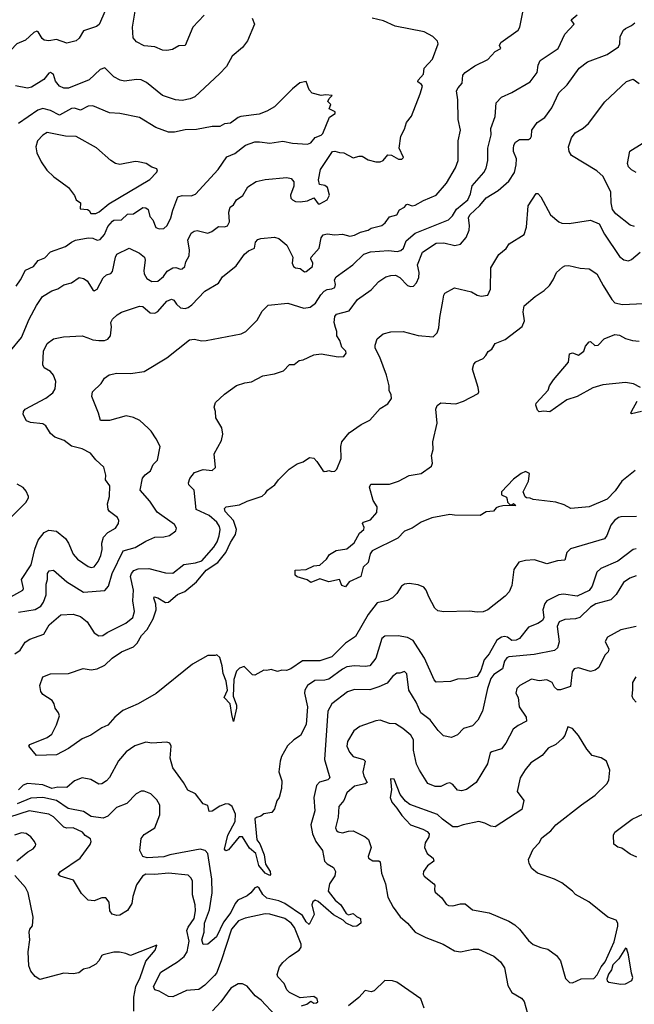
# Model space of a CAD drawing. Extents: x 1863118 to 1989590, y 394482 to 532474.
# Tile 74 of 215: x 1904412 to 1908473, y 468208 to 474715. Entities that reach past the tile are written whole.
import ezdxf

# ---------------------------------------------------------------- set-up
doc = ezdxf.new("R2010")
doc.units = 0

msp = doc.modelspace()

# ---------------------------------------------------------------- linework, layer by layer
at = {"layer": '0CON20XD'}
for points in [[(1904976.3, 474773.7), (1904936.7, 474683.3), (1904919.1, 474670.9), (1904835, 474640.8), (1904805, 474594), (1904785.4, 474574.6), (1904725, 474559.2), (1904655, 474584.4), (1904605, 474575.8), (1904575, 474579.2), (1904561.1, 474591.1), (1904535, 474633.8), (1904525, 474639.2), (1904505, 474630), (1904451.3, 474578.7), (1904393.8, 474555), (1904355, 474514.4), (1904335, 474508.8), (1904323.9, 474513.9), (1904328.3, 474551.7), (1904312.9, 474595), (1904314.3, 474635), (1904371.4, 474805)], [(1905630.8, 474745), (1905555.7, 474665), (1905505, 474544), (1905465, 474541.4), (1905422, 474518), (1905385, 474511.1), (1905355, 474514.5), (1905305, 474536.4), (1905235, 474543.1), (1905185, 474568.6), (1905163.1, 474595), (1905157.5, 474665), (1905184, 474825)], [(1904862.2, 472612.2), (1904895, 472599.6), (1904935, 472594.1), (1904972.5, 472595), (1904995, 472603.3), (1905011.5, 472625), (1905018.2, 472685), (1905014.5, 472715), (1905025.6, 472735), (1905055.8, 472765), (1905085, 472781.9), (1905205, 472820.8), (1905225, 472819.2), (1905275, 472777.7), (1905305, 472774.7), (1905325, 472787.1), (1905385, 472854.3), (1905415, 472867.1), (1905431.9, 472861.9), (1905448.1, 472835), (1905475, 472811.5), (1905505, 472805.5), (1905525, 472812.1), (1905549.4, 472830.6), (1905635, 472922), (1905727, 472973), (1905753.5, 473016.5), (1905841.7, 473088.3), (1905898, 473165), (1905925, 473187.1), (1905963.8, 473205), (1905971.4, 473245), (1905985, 473262), (1906005, 473269.2), (1906095, 473278.8), (1906125, 473268), (1906178, 473225), (1906216.7, 473145), (1906212.2, 473105), (1906220.8, 473085), (1906235.5, 473075.5), (1906265, 473071.1), (1906295, 473048.6), (1906305, 473050.8), (1906347, 473083), (1906349.6, 473105), (1906335.6, 473135), (1906338.1, 473145), (1906390.9, 473205), (1906405, 473272.5), (1906417.7, 473292.3), (1906445, 473300), (1906495, 473294.3), (1906545, 473297.5), (1906593.8, 473283.8), (1906625, 473290.4), (1906665, 473310.5), (1906715, 473324.3), (1906735, 473337.1), (1906805, 473355.6), (1906827.4, 473372.6), (1906855, 473412.5), (1906904.6, 473425.4), (1906921.7, 473458.3), (1906954, 473475), (1906967.3, 473492.7), (1906975, 473496.2), (1907005, 473485.4), (1907025, 473488.5), (1907080.2, 473519.8), (1907165, 473555.7), (1907232.2, 473635), (1907291.5, 473735), (1907309.5, 473785), (1907308.7, 473851.3), (1907310, 473915), (1907324.3, 473985), (1907308.6, 474055), (1907307.5, 474185), (1907299.4, 474245), (1907308.6, 474265), (1907335.5, 474295), (1907341.1, 474348.9), (1907355, 474366.9), (1907419.1, 474410.9), (1907505, 474452), (1907555, 474504.2), (1907591.2, 474525), (1907583.3, 474545), (1907592.5, 474565), (1907706, 474645), (1907716, 474665), (1907736.7, 474765)], [(1905314.4, 471944.4), (1905282, 471995), (1905262, 472015), (1905205.8, 472065.8), (1905165, 472086.8), (1905115, 472097.7), (1905005.7, 472065.7), (1904946.7, 472066.7), (1904933.8, 472115), (1904890, 472225), (1904892.5, 472255), (1904949.7, 472310.3), (1904973.8, 472345), (1905003, 472367), (1905055, 472380), (1905145, 472375.8), (1905235, 472391.2), (1905385, 472481.2), (1905535, 472598.8), (1905565, 472604), (1905615, 472592.5), (1905645, 472594.3), (1905875, 472639.2), (1905906.7, 472655), (1905981.3, 472728.7), (1906015, 472788.8), (1906055, 472828), (1906185, 472841.4), (1906288.8, 472808.8), (1906331.4, 472815), (1906367.7, 472842.3), (1906402.2, 472897.8), (1906425, 472920.7), (1906445, 472932.4), (1906475, 472935.5), (1906495.6, 472945), (1906500, 472965), (1906492.5, 472995), (1906503.1, 473015), (1906614.3, 473095), (1906686.5, 473165), (1906729.7, 473180.3), (1906849.5, 473189.5), (1906906.2, 473183.8), (1906930.8, 473189.2), (1906948.9, 473205), (1906966.1, 473253.9), (1907025.2, 473304.8), (1907245, 473392.1), (1907271.1, 473418.9), (1907298.1, 473461.9), (1907373.5, 473525), (1907392, 473565), (1907402.4, 473617.6), (1907478.2, 473705), (1907495.3, 473734.7), (1907506.5, 473785), (1907504.5, 473865), (1907527.9, 473955), (1907526.1, 473995), (1907553.1, 474075), (1907560, 474165), (1907595, 474202.9), (1907665, 474233.1), (1907785.4, 474304.6), (1907831.9, 474365), (1907837.5, 474415), (1907851.9, 474445), (1907970, 474525), (1908015, 474620), (1908076, 474685), (1908056.2, 474715), (1908095, 474746.2)], [(1904352.8, 472527.2), (1904425, 472615.8), (1904474.5, 472735), (1904522.7, 472827.3), (1904563.6, 472886.4), (1904625, 472922.9), (1904664.5, 472935.5), (1904705, 472962.5), (1904755, 472975.8), (1904805, 473010.8), (1904834.3, 473004.3), (1904858.7, 472988.7), (1904895, 472928.8), (1904905, 472924.2), (1904923.8, 472935), (1904965, 473009.4), (1904985, 473030), (1905015, 473038), (1905025, 473051.2), (1905044.6, 473145), (1905054.6, 473165.4), (1905135, 473206), (1905205, 473172.9), (1905236.7, 473145), (1905242.1, 473125), (1905233.2, 473056.8), (1905235.9, 473035), (1905252.7, 473005), (1905285, 472984.8), (1905325, 472986.2), (1905362.3, 473017.7), (1905387.7, 473052.3), (1905425, 473075.9), (1905445, 473076.7), (1905475, 473065.5), (1905485, 473068.5), (1905503.5, 473085), (1905510, 473115), (1905533.2, 473155), (1905535.3, 473195), (1905522.8, 473257.2), (1905545, 473303.8), (1905565, 473318), (1905585, 473320.8), (1905655, 473304.2), (1905681.2, 473315), (1905725, 473347.5), (1905765, 473345.7), (1905785, 473352.5), (1905798.3, 473378.3), (1905794.1, 473444.1), (1905804.2, 473475), (1905825, 473491.2), (1905845.8, 473525), (1905886.4, 473553.6), (1905920.3, 473609.7), (1905975, 473645.7), (1906035, 473659.2), (1906177.7, 473672.3), (1906206.7, 473665), (1906222.7, 473642.7), (1906223.1, 473615), (1906200.9, 473555), (1906204.5, 473535), (1906214.1, 473524.1), (1906235, 473513.8), (1906265, 473511.6), (1906315, 473518.5), (1906355, 473537.1), (1906385, 473499.2), (1906395, 473498.1), (1906444, 473525), (1906460, 473555), (1906445.6, 473605), (1906428.9, 473618.9), (1906393.3, 473625), (1906387.1, 473657.1), (1906401, 473725), (1906478.2, 473845), (1906495, 473847.2), (1906525, 473837), (1906555, 473835.6), (1906615, 473801.2), (1906655, 473813.8), (1906675, 473813.6), (1906715, 473789.6), (1906765, 473774.7), (1906795, 473775.3), (1906815, 473784.1), (1906845, 473822.5), (1906869.6, 473819.6), (1906915, 473794.3), (1906937.5, 473792.5), (1906948.8, 473805), (1906918.8, 473865), (1906930, 473945), (1906955, 473992.5), (1906968, 474035), (1907001.7, 474078.3), (1907058.9, 474225), (1907073.1, 474275), (1907067.7, 474287.7), (1907044, 474305), (1907045.8, 474315), (1907081.4, 474355), (1907085.6, 474395), (1907140, 474455), (1907176.7, 474555), (1907172, 474572), (1907142.5, 474605), (1907084, 474634), (1906892.7, 474672.7), (1906816.9, 474706.9), (1906740.8, 474725)], [(1904380, 470525), (1904415, 470548.6), (1904448.9, 470601.1), (1904478.9, 470621.1), (1904572.5, 470655), (1904607.1, 470715), (1904685, 470781.4), (1904765.4, 470785.4), (1904815, 470771.4), (1904858, 470735), (1904905, 470663.8), (1904934.3, 470644.3), (1904962.5, 470645), (1904990, 470665), (1905113.9, 470726.1), (1905160, 470765), (1905171.1, 470805), (1905160.9, 470875), (1905164.4, 470945), (1905144.4, 471035), (1905150.5, 471055), (1905165.8, 471075), (1905194.7, 471085.3), (1905265, 471087.5), (1905375, 471060), (1905425, 471057.5), (1905495.9, 471114.1), (1905575, 471125.5), (1905615, 471138.9), (1905695, 471229.2), (1905716.5, 471265), (1905729.6, 471305), (1905736.2, 471345), (1905733.5, 471365), (1905714.6, 471395), (1905665, 471437.9), (1905579.2, 471479.2), (1905565.4, 471605), (1905530.6, 471640.6), (1905526.9, 471655), (1905536, 471684), (1905567.5, 471722.5), (1905625, 471741.9), (1905685, 471736.7), (1905706.7, 471755), (1905696.7, 471845), (1905746.3, 471933.7), (1905754.5, 471975), (1905747.3, 472017.3), (1905709.2, 472085), (1905706.2, 472125), (1905696.7, 472155), (1905706.7, 472185), (1905765, 472240), (1905845, 472296.7), (1905900, 472315), (1905945, 472321.2), (1906019.5, 472360.5), (1906095, 472374), (1906155, 472393.8), (1906195, 472436), (1906225, 472436.7), (1906258.3, 472461.7), (1906285, 472466.7), (1906355, 472500), (1906405, 472506), (1906516.4, 472486.4), (1906555, 472490), (1906568.6, 472511.4), (1906567.5, 472525), (1906541.9, 472551.9), (1906528.2, 472595), (1906507.8, 472625), (1906508.2, 472655), (1906499.2, 472680.8), (1906490, 472715), (1906495, 472753.3), (1906505, 472770), (1906589.1, 472790.9), (1906644.1, 472865.9), (1906735, 472930), (1906785, 472984.3), (1906831.2, 473015), (1906865, 473025.6), (1906895, 473027.1), (1906925, 473010.8), (1906975, 472959.2), (1906995, 472950.8), (1907015, 472954), (1907034.2, 472975), (1907048.6, 473011.4), (1907052.7, 473045), (1907040.9, 473095), (1907075, 473179.4), (1907165, 473238.2), (1907215, 473239.5), (1907288.3, 473221.7), (1907325, 473232.5), (1907361.4, 473275), (1907383.3, 473325), (1907385.5, 473355), (1907377.8, 473405), (1907385.6, 473425), (1907452.9, 473487.1), (1907495, 473537.5), (1907573.1, 473586.9), (1907645, 473646.9), (1907681.5, 473705), (1907692.9, 473755), (1907694.5, 473795), (1907675.5, 473845), (1907674.6, 473864.6), (1907676.7, 473885), (1907687.5, 473905), (1907715, 473922.5), (1907775, 473924), (1907787.7, 473932.3), (1907793.8, 473945), (1907795.7, 473985), (1907832.5, 474035), (1907882.4, 474067.6), (1907928.5, 474131.5), (1907975, 474232), (1908029.2, 474285), (1908109.2, 474395), (1908165, 474436.9), (1908294.6, 474485.4), (1908369.2, 474535), (1908376.9, 474555), (1908379.4, 474605), (1908401.1, 474645), (1908415, 474657.8), (1908455, 474675.8), (1908477.5, 474695)], [(1905948, 474725), (1905964, 474685), (1905917.5, 474575), (1905885, 474531.2), (1905816.7, 474475), (1905778, 474405), (1905732.1, 474357.9), (1905568.8, 474205), (1905537.9, 474192.1), (1905485, 474181.9), (1905442.5, 474185), (1905355, 474214.3), (1905250.6, 474300.6), (1905215, 474317.8), (1905185, 474320.5), (1905105, 474308.1), (1905076.7, 474315), (1905035, 474338), (1904974.1, 474395.9), (1904945, 474386), (1904871.6, 474318.4), (1904735, 474263.1), (1904705, 474262.2), (1904675, 474276.7), (1904649.6, 474309.6), (1904635, 474353.8), (1904615, 474366), (1904605, 474361.2), (1904571.3, 474318.7), (1904491.1, 474268.9), (1904465, 474263.5), (1904385, 474278.8)], [(1904388.8, 472955), (1904417.7, 472995), (1904450.2, 473059.8), (1904504.5, 473085), (1904535, 473122.9), (1904578.4, 473141.6), (1904615, 473181.2), (1904715, 473215.3), (1904755, 473245.4), (1904782.1, 473257.9), (1904865, 473273.4), (1904895, 473271.8), (1904925, 473258.5), (1904945, 473262.5), (1904973.8, 473295), (1904995, 473348.1), (1905025, 473383.5), (1905035, 473389.1), (1905085, 473392.7), (1905125, 473430.4), (1905165, 473433.1), (1905225, 473473.6), (1905245, 473472.5), (1905260.9, 473460.9), (1905272.4, 473415), (1905292.9, 473392.9), (1905311.1, 473341.1), (1905333.2, 473333.2), (1905365, 473335.6), (1905386.5, 473355), (1905411.5, 473405), (1905423.8, 473456.2), (1905458, 473545), (1905486.9, 473553.1), (1905545, 473550.4), (1905575, 473561.1), (1905723.3, 473725), (1905780.5, 473809.5), (1905835, 473830), (1905905, 473886.2), (1905965, 473907.7), (1905997.6, 473907.6), (1906065, 473898.5), (1906152.1, 473912.1), (1906215, 473899.5), (1906315, 473892), (1906335, 473901.2), (1906365, 473936.7), (1906405, 473952.5), (1906415, 473962.5), (1906459.3, 474070.7), (1906496.7, 474095), (1906496.1, 474106.1), (1906457.5, 474125), (1906467.5, 474155), (1906447.5, 474175), (1906456.7, 474195), (1906477.5, 474215), (1906435, 474218.8), (1906405, 474214), (1906345, 474228.8), (1906325, 474252.5), (1906305, 474307.5), (1906262.7, 474297.3), (1906215, 474258.8), (1906095, 474140), (1906045, 474110.8), (1905995, 474090.8), (1905874.3, 474075.7), (1905855, 474068), (1905805, 474030.8), (1905765, 474025.8), (1905735, 474010), (1905685, 474008.2), (1905580.3, 473990.3), (1905505, 473986.9), (1905435, 473971.8), (1905395, 473972.5), (1905312.6, 474002.6), (1905205, 474068.1), (1905075, 474094.3), (1905005, 474100), (1904895, 474146.7), (1904865, 474143.3), (1904815, 474116.8), (1904775, 474129.6), (1904755, 474128.2), (1904675, 474083.3), (1904615.7, 474115.7), (1904565, 474128.6), (1904532.3, 474117.7), (1904405, 474030)], [(1908328.8, 473461.2), (1908320.5, 473505), (1908317.9, 473575), (1908267.9, 473677.9), (1908225, 473715.4), (1908057.3, 473817.3), (1908043.1, 473845), (1908039.4, 473875), (1908057.5, 473935), (1908082.2, 473967.8), (1908135, 473997.5), (1908170.7, 474029.3), (1908277.9, 474172.1), (1908422.4, 474307.6), (1908465, 474322), (1908504.4, 474294.4)], [(1904883.5, 473433.5), (1904915, 473433.6), (1904938.6, 473445), (1905001.3, 473498.7), (1905271.7, 473658.3), (1905316.7, 473705), (1905323.3, 473715), (1905319.5, 473729.5), (1905285, 473740), (1905247.5, 473765), (1905195, 473775.7), (1905175, 473776.9), (1905075, 473757.5), (1905045.6, 473765.6), (1905015, 473784.2), (1904918.9, 473868.9), (1904785, 473942.9), (1904715, 473945.4), (1904595, 473969.4), (1904565, 473951.4), (1904530, 473915), (1904519.2, 473875), (1904525.8, 473835.8), (1904554, 473775), (1904590.9, 473720.9), (1904637, 473677), (1904684.4, 473644.4), (1904735, 473606.2), (1904775, 473553.3), (1904786.7, 473525), (1904813.3, 473505), (1904812.5, 473465), (1904861.2, 473461.2), (1904872.5, 473455), (1904883.5, 473433.5)], [(1908486.1, 473706.1), (1908455, 473723.3), (1908435, 473743.3), (1908428.8, 473765), (1908444.1, 473845.9), (1908525, 473896.7)], [(1908487.6, 471432.4), (1908385, 471429.7), (1908368.6, 471425), (1908342.2, 471405), (1908318.5, 471375), (1908292.6, 471307.4), (1908276.4, 471283.6), (1908052.4, 471217.6), (1908026.9, 471195), (1908015, 471144.2), (1907965, 471139.4), (1907895, 471118.1), (1907815, 471144.7), (1907755, 471142.2), (1907710.3, 471129.7), (1907677.6, 471082.4), (1907664.2, 470975), (1907646.2, 470935), (1907620, 470905), (1907505, 470816.2), (1907475, 470801.2), (1907435, 470798.8), (1907385, 470806.2), (1907215, 470801.2), (1907175, 470807.5), (1907155, 470826.7), (1907115, 470900), (1907099.1, 470945), (1907083.1, 470965), (1907045, 470980.8), (1906985, 470988.8), (1906955.6, 470985.6), (1906935, 470972.5), (1906905, 470922), (1906876.2, 470895), (1906843.2, 470876.8), (1906775, 470861.4), (1906715.3, 470785), (1906631.1, 470638.9), (1906564.6, 470595.4), (1906475, 470505.5), (1906395, 470477.3), (1906282.1, 470477.9), (1906205, 470426), (1906175, 470413.8), (1906145, 470416.7), (1906115, 470407.5), (1906075, 470420), (1906045, 470413.3), (1906025, 470416.7), (1905965, 470382.5), (1905950, 470385), (1905895, 470440), (1905865, 470430), (1905845, 470410), (1905827.5, 470355), (1905823.3, 470245), (1905845.2, 470185.2), (1905845.8, 470165), (1905825, 470077.5), (1905815, 470123.8), (1905803.8, 470195), (1905764.2, 470235), (1905786.6, 470285), (1905777.3, 470342.7), (1905755.8, 470395), (1905750.8, 470445), (1905735, 470500), (1905715, 470517.5), (1905705, 470512.5), (1905655, 470512.5), (1905553.8, 470456.2), (1905315, 470261.9), (1905195, 470194.7), (1905095, 470149.3), (1905042.1, 470105), (1904995, 470052.2), (1904955, 470035.6), (1904882.7, 469987.3), (1904825, 469962.5), (1904735, 469898), (1904655, 469857.1), (1904523.3, 469853.3), (1904472.5, 469915), (1904480, 469925), (1904595, 469971.2), (1904625, 469993.1), (1904654.6, 470055), (1904674.5, 470115), (1904669.1, 470135), (1904646.8, 470165), (1904640, 470195), (1904627.9, 470215), (1904565, 470254.7), (1904551.7, 470275), (1904544.8, 470315), (1904565, 470372), (1904615, 470392), (1904735, 470394), (1904832.7, 470427.3), (1904885, 470419.4), (1904925, 470425.6), (1904975, 470450), (1905023.6, 470496.4), (1905085, 470537.5), (1905165, 470571.1), (1905188.9, 470595), (1905218.2, 470645), (1905254, 470686), (1905293.9, 470755), (1905314, 470816), (1905312.2, 470852.2), (1905297.7, 470892.3), (1905300, 470900), (1905325, 470894.7), (1905375, 470863.3), (1905395, 470866.5), (1905455, 470917.4), (1905502.9, 470937.1), (1905580.2, 470999.8), (1905645, 471076.5), (1905722, 471128), (1905775.4, 471195), (1905805, 471260.5), (1905837.9, 471312.1), (1905845.3, 471345), (1905826.1, 471406.1), (1905770, 471465), (1905766.7, 471485), (1905776.7, 471495), (1905865, 471508.6), (1905915, 471533.8), (1906015, 471566.7), (1906037.5, 471585), (1906050, 471605), (1906099.3, 471640.7), (1906122.5, 471675), (1906192.5, 471745), (1906245, 471780), (1906285, 471793.3), (1906328.3, 471821.7), (1906355, 471816.7), (1906376.2, 471795), (1906415, 471736.7), (1906425, 471730), (1906442.5, 471732.5), (1906455, 471736.7), (1906475, 471730), (1906495, 471732.5), (1906507.5, 471745), (1906536.2, 471815), (1906533.8, 471895), (1906541.2, 471925), (1906588.8, 471985), (1906669.3, 472040.7), (1906725, 472067.5), (1906794, 472145), (1906844.6, 472175.4), (1906868.2, 472211.8), (1906867.5, 472235), (1906854.6, 472265), (1906852.9, 472295), (1906835.3, 472365), (1906791.5, 472485), (1906761.4, 472545), (1906760.8, 472565), (1906773.8, 472605), (1906815, 472638.6), (1906865, 472652), (1906946.1, 472653.9), (1907045, 472628.9), (1907145, 472618.6), (1907170.8, 472645), (1907182, 472678), (1907187.6, 472747.6), (1907207.5, 472855), (1907214.4, 472895.6), (1907222.3, 472907.7), (1907285, 472944), (1907397.4, 472917.4), (1907435.5, 472895.5), (1907462.3, 472887.7), (1907505.7, 472894.3), (1907522.9, 472935), (1907524.3, 473075), (1907577.6, 473162.4), (1907626.7, 473203.3), (1907647.3, 473232.7), (1907745.4, 473294.6), (1907760, 473345), (1907772.9, 473485), (1907825, 473566.7), (1907835, 473566.2), (1907855, 473543.8), (1907920.5, 473425), (1907975, 473378.9), (1907995, 473370.6), (1908042.7, 473367.3), (1908185, 473390), (1908241.2, 473365), (1908276.7, 473296.7), (1908375, 473150.8), (1908405, 473128.6), (1908435, 473122.5), (1908455, 473129.2), (1908511.4, 473178.6)], [(1908475, 473347.8), (1908445, 473358.1), (1908351.4, 473431.4), (1908328.8, 473461.2)], [(1908478.8, 471735), (1908391.2, 471665), (1908347.4, 471602.6), (1908295, 471547.5), (1908175, 471495.8), (1908054.1, 471484.1), (1908009.5, 471509.5), (1907955, 471525.8), (1907805, 471543.3), (1907785, 471553.3), (1907760, 471555), (1907751.7, 471561.7), (1907740, 471595), (1907773.3, 471665), (1907780, 471715), (1907755, 471730), (1907725, 471716), (1907675, 471678), (1907596, 471595), (1907595.9, 471575.9), (1907630, 471560), (1907634, 471545), (1907636.4, 471526.4), (1907651.7, 471511.7), (1907665, 471510), (1907675, 471517.5), (1907690, 471505), (1907605, 471503.3), (1907575, 471496.7), (1907560.5, 471489.5), (1907542.5, 471467.5), (1907495, 471463.3), (1907455, 471438.8), (1907285, 471440), (1907255, 471446.2), (1907135, 471424), (1907065, 471393.8), (1907005.7, 471354.3), (1906955.9, 471334.1), (1906911.2, 471288.8), (1906740.4, 471205), (1906727.7, 471185), (1906715, 471127.3), (1906681.9, 471098.1), (1906665.8, 471035), (1906590.2, 470999.8), (1906565, 470967.5), (1906541.9, 470975), (1906525, 471016), (1906455, 471000), (1906395, 471019.5), (1906335, 470996.2), (1906312.9, 471012.9), (1906245, 471034), (1906232.5, 471045), (1906233, 471077), (1906305, 471082), (1906355, 471106.9), (1906395, 471110), (1906439.4, 471150.6), (1906459.1, 471180.9), (1906503.6, 471206.4), (1906575, 471218), (1906622, 471258), (1906658.1, 471321.9), (1906686.7, 471345), (1906688.3, 471358.3), (1906678, 471385), (1906683.8, 471395), (1906730.3, 471409.7), (1906771.2, 471458.8), (1906774.2, 471495), (1906747, 471537), (1906724.8, 471624.8), (1906731.9, 471645), (1906855, 471646.1), (1906915, 471665.5), (1906985, 471702.9), (1907065, 471716.5), (1907134, 471765), (1907140, 471785), (1907134.2, 471835), (1907144, 471875), (1907142.9, 471925), (1907170.5, 472049.5), (1907161.7, 472141.7), (1907170, 472165), (1907196.1, 472183.9), (1907295, 472177.1), (1907345, 472194.3), (1907440.8, 472245), (1907445.6, 472255), (1907442.2, 472285), (1907404.4, 472405), (1907412.4, 472437.6), (1907425.9, 472454.1), (1907473.9, 472476.1), (1907492.5, 472495), (1907507, 472523), (1907531.7, 472538.3), (1907554.4, 472575.6), (1907619.3, 472600.7), (1907732.4, 472687.6), (1907748.5, 472725), (1907740, 472785), (1907746.2, 472825), (1907818.8, 472885), (1907878.8, 472925), (1907912.6, 472957.4), (1907937.5, 472995), (1907958.8, 473045), (1907999.5, 473080.5), (1908015, 473088.8), (1908041.7, 473091.7), (1908115, 473072.2), (1908175, 473068.8), (1908225, 473035.8), (1908267.7, 472957.7), (1908324.4, 472865), (1908345, 472844.4), (1908395, 472832.5), (1908535, 472840)], [(1904355, 470901.5), (1904434, 470945), (1904438.6, 470955), (1904424.4, 471015), (1904487.3, 471112.7), (1904512.7, 471215), (1904534.4, 471275), (1904573.7, 471326.3), (1904605, 471340.8), (1904655, 471335.6), (1904715, 471287.5), (1904735.6, 471255), (1904765, 471184), (1904795, 471150), (1904865, 471100.8), (1904885, 471094.2), (1904905, 471100), (1904930.6, 471135), (1904949.4, 471175), (1904956.4, 471213.6), (1904954.5, 471255.5), (1904967.1, 471295), (1904995, 471327.1), (1905044.6, 471355.4), (1905066, 471385), (1905067.5, 471405), (1905059.2, 471425), (1905006, 471465), (1904997.9, 471477.9), (1904993.1, 471515), (1905005.4, 471564.6), (1905007.5, 471635), (1904980, 471675), (1904981.4, 471705), (1904968.1, 471758.1), (1904915, 471806.7), (1904879.7, 471849.7), (1904825, 471880), (1904755.8, 471895.8), (1904706.2, 471935), (1904645, 471957.1), (1904615, 471981.4), (1904585, 472030), (1904565.8, 472045), (1904483.8, 472053.8), (1904456.7, 472065), (1904436.2, 472105), (1904436.7, 472125), (1904448.3, 472141.7), (1904585, 472214.6), (1904631.2, 472248.8), (1904646.5, 472275), (1904651.1, 472325), (1904635, 472366.2), (1904615, 472390.8), (1904575, 472413.8), (1904564.4, 472434.4), (1904570, 472525), (1904595, 472575.8), (1904635, 472605.8), (1904701.2, 472618.8), (1904824.2, 472625.8), (1904862.2, 472612.2)], [(1908513.7, 472283.7), (1908467.8, 472307.8), (1908415, 472316.7), (1908265, 472301.5), (1908198.9, 472281.1), (1908096.2, 472225), (1908026.5, 472203.5), (1907915, 472123.8), (1907875, 472127.5), (1907845, 472122.5), (1907833.3, 472135), (1907823, 472167), (1907825, 472180), (1907903.6, 472266.4), (1907913.3, 472295), (1907940, 472335), (1908038.8, 472451.2), (1908045, 472506.7), (1908065, 472513.8), (1908105, 472497.5), (1908138.8, 472525), (1908151.7, 472558.3), (1908175, 472586.7), (1908185, 472587.5), (1908212.6, 472562.6), (1908235, 472564.3), (1908274.2, 472605.8), (1908345, 472633.8), (1908375, 472629.2), (1908415, 472608.9), (1908462.5, 472595)], [(1908462.5, 472595), (1908505, 472590.8)], [(1908520, 472125), (1908455, 472110), (1908450, 472115), (1908453.8, 472125), (1908493.1, 472195)], [(1904405, 470800.4), (1904515, 470816.8), (1904551.2, 470838.8), (1904569.5, 470865), (1904587.3, 470915), (1904587.1, 470985), (1904596.1, 471015), (1904596.5, 471055), (1904606.4, 471073.6), (1904635, 471076.9), (1904725, 471000), (1904835, 470931.3), (1904975, 470942.9), (1904998.2, 470971.8), (1905023.1, 471055), (1905096.2, 471205), (1905175, 471226), (1905245, 471268), (1905305, 471295.4), (1905365, 471297.1), (1905403, 471307), (1905445, 471337.5), (1905448.8, 471355), (1905435, 471380), (1905321.1, 471461.1), (1905273.3, 471533.3), (1905208.6, 471605), (1905224.2, 471685), (1905242.2, 471707.8), (1905277.3, 471732.7), (1905294.2, 471775.8), (1905322.5, 471805), (1905340, 471895), (1905314.4, 471944.4)], [(1904344.4, 471415.6), (1904452, 471525), (1904471.2, 471555), (1904471.2, 471565), (1904455, 471600), (1904435, 471623.3), (1904395.8, 471645.8)], [(1908485, 471218.6), (1908465, 471214.3), (1908365, 471137.6), (1908252.2, 471087.8), (1908225.4, 471064.6), (1908195, 470971.2), (1908175, 470942.2), (1908095, 470904.5), (1908005, 470918.5), (1907975.4, 470914.6), (1907894.5, 470875.5), (1907882.2, 470857.8), (1907868.9, 470815), (1907875.5, 470765), (1907866.9, 470745), (1907835, 470724.2), (1907775, 470700), (1907715, 470625.8), (1907692.5, 470615), (1907665, 470613.5), (1907635, 470634.6), (1907615, 470638.2), (1907595, 470633.4), (1907564.8, 470615.2), (1907514.5, 470525), (1907481.8, 470485), (1907460, 470415), (1907435, 470374.3), (1907365, 470360), (1907305, 470356.2), (1907259.5, 470340.5), (1907165, 470338), (1907152, 470352), (1907087.3, 470495), (1907043.8, 470563.8), (1907012.2, 470612.2), (1906975, 470633.3), (1906912.7, 470642.7), (1906825, 470641.4), (1906804.2, 470625), (1906765.5, 470495), (1906725, 470445.6), (1906695, 470439.6), (1906625, 470445.4), (1906575, 470437.5), (1906545, 470423.1), (1906455, 470358), (1906429.3, 470350.7), (1906362.5, 470347.5), (1906314.4, 470315), (1906296.7, 470285), (1906293.3, 470265), (1906313.5, 470175), (1906305, 470057.5), (1906268.8, 469985), (1906223.2, 469956.8), (1906183, 469917), (1906142, 469845), (1906132.5, 469815), (1906124, 469745), (1906143.8, 469685), (1906143.3, 469635), (1906126.7, 469575), (1906112.5, 469552.5), (1906095, 469500), (1906077.5, 469475), (1906025, 469466.7), (1906005, 469451.2), (1905976.4, 469443.6), (1905966.7, 469433.3), (1905979.3, 469295), (1905999, 469269), (1906027, 469195), (1906035.8, 469135), (1906068.1, 469085), (1906070, 469065), (1906065, 469060.4), (1906035, 469075.9), (1905993.5, 469125), (1905972.5, 469205), (1905930.4, 469240.4), (1905885.3, 469315.3), (1905863.6, 469315), (1905791.1, 469228.9), (1905775, 469223.1), (1905765, 469233.8), (1905788.5, 469325), (1905835.9, 469415.9), (1905837.5, 469465), (1905816.1, 469516.1), (1905795, 469531.5), (1905775, 469533.3), (1905735, 469517.1), (1905685, 469484.3), (1905663.3, 469483.3), (1905655, 469522.5), (1905624.1, 469534.1), (1905575, 469598.8), (1905523, 469623), (1905495, 469673.3), (1905425, 469770), (1905407.5, 469835), (1905414, 469914), (1905403.9, 469933.9), (1905385, 469941.2), (1905285, 469933.8), (1905245, 469941.2), (1905174.1, 469915.9), (1905115, 469876.7), (1905065, 469816.2), (1905005, 469706.2), (1904986, 469685), (1904955, 469664.2), (1904935, 469662.5), (1904882.8, 469692.8), (1904825, 469705.6), (1904775, 469685.6), (1904725, 469640), (1904665, 469642.4), (1904625, 469634.8), (1904565, 469657.7), (1904465, 469667.7), (1904435, 469656.2), (1904405.2, 469624.8)], [(1908485, 471039.5), (1908444.6, 471025.4), (1908401.4, 470995), (1908353.8, 470916.2), (1908318.6, 470881.4), (1908218.8, 470855), (1908185, 470831.9), (1908113.8, 470765), (1908085, 470756.2), (1908015, 470752.3), (1907977.1, 470735), (1907963.8, 470705), (1907976.4, 470603.6), (1907966.9, 470565), (1907945, 470547.1), (1907811.1, 470518.9), (1907645, 470505.5), (1907632.2, 470497.8), (1907616.7, 470475), (1907601.8, 470425), (1907545, 470388.6), (1907525, 470360.8), (1907502.8, 470295), (1907470, 470145), (1907440.5, 470085), (1907405, 470047.5), (1907345, 470031.9), (1907305, 469989.2), (1907265, 469970.8), (1907213.2, 469983.2), (1907177, 470017), (1907125, 470087.5), (1907062.1, 470135), (1907032.2, 470205), (1906982.9, 470285), (1906971.4, 470391.4), (1906955, 470408.6), (1906925, 470397.5), (1906905, 470396.9), (1906875, 470374.5), (1906839.7, 470330.3), (1906784.5, 470305.5), (1906725, 470287.3), (1906625, 470288.2), (1906577.8, 470272.2), (1906475, 470193.5), (1906448, 470145), (1906425.4, 469825), (1906462, 469705), (1906447.9, 469692.1), (1906393.5, 469676.5), (1906373.5, 469655), (1906356.2, 469575), (1906363.6, 469486.4), (1906336, 469395), (1906346.2, 469335), (1906369.6, 469285), (1906412.1, 469225), (1906426.7, 469155), (1906445, 469136), (1906485, 469111.5), (1906500, 469085), (1906493.8, 469056.2), (1906459.2, 469005), (1906450, 468955), (1906497.3, 468897.3), (1906535, 468866.7), (1906569.4, 468809.4), (1906585, 468800), (1906615, 468808.1), (1906638, 468788), (1906665, 468776.2), (1906667.5, 468745), (1906640, 468725), (1906615, 468722.5), (1906570, 468745), (1906550, 468765), (1906485, 468800), (1906385, 468887.5), (1906365, 468896.7), (1906350, 468885), (1906343.3, 468865), (1906358.3, 468801.7), (1906325, 468736.2), (1906305, 468753.1), (1906280, 468795), (1906163.8, 468873.8), (1906125, 468892.7), (1906045, 468908.9), (1906019.4, 468935), (1905995, 468976.7), (1905983.9, 468983.9), (1905965, 468978.6), (1905940, 468945), (1905914.4, 468925), (1905853, 468897), (1905835.5, 468875), (1905806.7, 468815), (1905758.1, 468751.9), (1905713.1, 468655), (1905655, 468606.7), (1905625, 468603.3), (1905615.8, 468635), (1905631.8, 468685), (1905633.3, 468745), (1905667.1, 468832.9), (1905685.2, 468945), (1905682, 469035), (1905655.3, 469205.3), (1905638.8, 469225), (1905605, 469232.5), (1905405, 469197.1), (1905365, 469183.6), (1905255.4, 469175.4), (1905226.7, 469185), (1905206.2, 469225), (1905215.8, 469305), (1905235, 469330.8), (1905305.2, 469374.8), (1905338.6, 469461.4), (1905337.5, 469525), (1905319.5, 469559.5), (1905278.5, 469598.5), (1905235, 469617.5), (1905215, 469616.5), (1905181.4, 469598.6), (1905119.6, 469535), (1905052, 469508), (1904995, 469450.8), (1904965, 469437.8), (1904885, 469450.4), (1904833.5, 469483.5), (1904733.2, 469503.2), (1904655.6, 469555), (1904565, 469575.6), (1904485, 469571), (1904395, 469532.4)], [(1908486.1, 470703.9), (1908385, 470681.9), (1908295.6, 470634.4), (1908280, 470605), (1908304.2, 470555), (1908301.4, 470538.6), (1908279.2, 470515), (1908238.9, 470435), (1908215, 470416.5), (1908185, 470406.7), (1908105, 470430.8), (1908075.4, 470424.6), (1908062.5, 470405), (1908052, 470308), (1907985, 470285.4), (1907965, 470286.9), (1907946.7, 470305), (1907930.6, 470335), (1907895, 470351.8), (1907845, 470346.2), (1907795, 470356.7), (1907718.1, 470315), (1907698.1, 470295), (1907691.4, 470265), (1907705.5, 470235), (1907712.3, 470175), (1907757.8, 470105), (1907761.7, 470078.3), (1907705, 470051.8), (1907672.9, 470027.1), (1907625.4, 469934.6), (1907595, 469895.8), (1907532.4, 469877.6), (1907520.9, 469869.1), (1907503.6, 469796.4), (1907428.8, 469675), (1907365, 469626.7), (1907331.7, 469618.3), (1907305, 469624.2), (1907275, 469660.6), (1907255, 469671.5), (1907235, 469667.9), (1907195, 469647.8), (1907156.6, 469646.6), (1907108.3, 469668.3), (1907053.1, 469755), (1907034.4, 469795), (1907015, 469887.5), (1907013.5, 469955), (1906997.1, 469987.1), (1906945, 470031.1), (1906895, 470061.4), (1906855, 470063.1), (1906795, 470085.7), (1906765, 470081.4), (1906660, 470045), (1906620.8, 470015), (1906578.9, 469945), (1906573.1, 469915), (1906591.4, 469875), (1906616.2, 469846.2), (1906685, 469827.1), (1906695.9, 469815.9), (1906679.6, 469745), (1906686.2, 469715), (1906707.3, 469675), (1906695.8, 469664.2), (1906625, 469648.9), (1906573.3, 469605), (1906555, 469556), (1906520.6, 469515), (1906517.5, 469445), (1906499.5, 469375), (1906506.4, 469356.4), (1906517.4, 469347.4), (1906545, 469340.6), (1906585, 469352.9), (1906615, 469354.3), (1906695, 469314), (1906716.7, 469296.7), (1906734.2, 469245), (1906714, 469185), (1906716.2, 469175), (1906745, 469156), (1906785, 469156.2), (1906795, 469150), (1906802.9, 469075), (1906830.5, 469005), (1906845.4, 468915.4), (1906880.3, 468850.3), (1906925.7, 468785.7), (1906974, 468745), (1907026, 468685), (1907095, 468649.2), (1907211.2, 468605), (1907285, 468561.9), (1907325.7, 468555.7), (1907407.6, 468572.4), (1907445, 468573.1), (1907545, 468525.7), (1907589.4, 468489.4), (1907615, 468448.8), (1907638, 468332), (1907665, 468285.8), (1907728.8, 468248.8), (1907745, 468227.5), (1907768.3, 468148.3)], [(1908486.7, 470205), (1908465.9, 470225.9), (1908458.8, 470245), (1908464.2, 470285.8), (1908464.3, 470335), (1908485, 470373.3)], [(1908065, 468351.2), (1908122.4, 468377.6), (1908205, 468377.8), (1908227.3, 468402.7), (1908253.8, 468455), (1908281.1, 468488.9), (1908339.6, 468620.4), (1908365.4, 468725), (1908365.5, 468745.5), (1908353.3, 468765), (1908297.5, 468785), (1908172.5, 468885), (1908084.2, 468934.2), (1908065, 468956.7), (1907995, 469011.2), (1907945, 469036), (1907834.2, 469074.2), (1907796.4, 469106.4), (1907778.3, 469138.3), (1907773.8, 469165), (1907805, 469233.3), (1907844.2, 469275.8), (1907862.4, 469307.6), (1907922, 469355), (1907955, 469394), (1908124.5, 469525.5), (1908215, 469590), (1908291.2, 469665), (1908305, 469690), (1908311.2, 469755), (1908290, 469815), (1908255, 469837.5), (1908195, 469852.5), (1908158.8, 469895), (1908103.8, 469985), (1908065, 470030), (1908035, 470042.5), (1908014.3, 469985), (1907999.2, 469965), (1907954.6, 469925.4), (1907905, 469900.8), (1907865, 469851.4), (1907790, 469805), (1907751.7, 469758.3), (1907719.4, 469705), (1907699.2, 469615), (1907743.8, 469555), (1907730, 469495), (1907555, 469380), (1907525, 469384.5), (1907485, 469406.2), (1907445.4, 469415.4), (1907343.4, 469393.4), (1907305, 469380.3), (1907275, 469380.4), (1907205, 469430.9), (1907173.1, 469463.1), (1906989.5, 469529.5), (1906961.6, 469551.6), (1906925.6, 469595), (1906885.8, 469695.8), (1906862.5, 469697.5), (1906868, 469625), (1906860, 469575), (1906870.8, 469545), (1906905.4, 469505.4), (1906936.5, 469456.5), (1906993.6, 469393.6), (1907076.6, 469366.6), (1907105, 469350), (1907117.1, 469335), (1907115.7, 469315), (1907090.6, 469275), (1907086.9, 469245), (1907104.6, 469204.6), (1907144, 469175), (1907149.2, 469155), (1907106.1, 469123.9), (1907081.1, 469085), (1907078.3, 469068.3), (1907086, 469055), (1907149.5, 469005), (1907155.5, 468995), (1907152.9, 468965), (1907158.3, 468948.3), (1907201.9, 468911.9), (1907231.1, 468871.1), (1907245, 468861.4), (1907275, 468858.9), (1907325, 468871.9), (1907355, 468872.5), (1907405, 468832.9), (1907515, 468811.9), (1907645, 468757.1), (1907685, 468732.5), (1907715.8, 468705), (1907775, 468630), (1907805, 468604), (1907855, 468582.9), (1907901.7, 468571.7), (1907959.7, 468529.7), (1907985.8, 468495), (1908019.1, 468379.1), (1908045, 468353.3), (1908065, 468351.2)], [(1906275, 468197.9), (1906309.8, 468210.2), (1906335, 468230), (1906355, 468215.8), (1906373, 468217), (1906382, 468225), (1906378.6, 468245), (1906355, 468260.8), (1906265, 468250.8), (1906195, 468286.2), (1906178.5, 468305), (1906158.9, 468345), (1906119.1, 468389.1), (1906114.4, 468405), (1906130, 468455), (1906151.4, 468485), (1906195.7, 468525), (1906259.4, 468565), (1906272.1, 468585), (1906272.3, 468605), (1906228.9, 468715), (1906205.2, 468745.2), (1906165, 468775.4), (1906065, 468804.6), (1906035, 468805.5), (1905902.7, 468777.3), (1905859.2, 468760.8), (1905812.5, 468705), (1905743.4, 468496.6), (1905711.8, 468415), (1905700.3, 468399.7), (1905635, 468334.7), (1905595, 468306.4), (1905515, 468298.4), (1905425, 468258.1), (1905395, 468260.8), (1905335, 468294.2), (1905305, 468304.2), (1905295.7, 468325), (1905345, 468420), (1905455, 468490), (1905499.6, 468525), (1905519.8, 468555), (1905533.2, 468625), (1905516.8, 468695), (1905525, 468718.6), (1905564.7, 468775), (1905574.6, 468825), (1905571.5, 468865), (1905555, 468931.2), (1905553.3, 469025), (1905544.3, 469045), (1905525, 469060.6), (1905395, 469073.9), (1905305, 469066.1), (1905245, 469067.9), (1905223.3, 469055), (1905185, 468998.6), (1905159.9, 468920.1), (1905154.5, 468875), (1905125, 468827.5), (1905075, 468796.7), (1905055, 468795.5), (1905024.4, 468805), (1905007.9, 468825), (1905003.6, 468883.6), (1904981.4, 468911.4), (1904955, 468912.9), (1904905, 468892), (1904865, 468896.7), (1904821.2, 468941.2), (1904768.8, 469028.8), (1904680, 469055), (1904667.5, 469065), (1904681.2, 469085), (1904811.4, 469175), (1904878.6, 469265), (1904885.7, 469285), (1904880.9, 469300.9), (1904844.7, 469324.7), (1904828.1, 469345), (1904765, 469375.5), (1904725, 469373.3), (1904705, 469378.5), (1904635, 469447.8), (1904605, 469464.5), (1904475, 469486.1), (1904345, 469444.1)], [(1908490.7, 469180.7), (1908445, 469201.2), (1908390.7, 469240.7), (1908365, 469247.5), (1908337, 469267), (1908336.7, 469325), (1908343.8, 469345), (1908459.1, 469430.9), (1908533.2, 469466.8)], [(1904394.4, 469155.6), (1904466, 469215), (1904500.8, 469235), (1904516.9, 469255), (1904519.4, 469265), (1904510.6, 469285), (1904485, 469315.6), (1904455, 469337.8), (1904425, 469342.5), (1904378, 469325)], [(1905166.6, 468163.4), (1905165.8, 468255), (1905178.9, 468325), (1905208.6, 468385), (1905246, 468494), (1905308, 468565), (1905318.3, 468598.3), (1905145, 468530), (1905113.9, 468543.9), (1905072.3, 468552.3), (1905035, 468552.9), (1904965, 468535.7), (1904955, 468530), (1904935.5, 468495), (1904915, 468474.5), (1904871.1, 468448.9), (1904835, 468440), (1904803, 468417), (1904765, 468408.6), (1904705, 468414.2), (1904545, 468371.2), (1904515, 468392), (1904485, 468426.2), (1904473, 468463), (1904468.9, 468555), (1904479.2, 468635), (1904474, 468685), (1904480, 468705), (1904496.2, 468726.2), (1904502.2, 468785), (1904468.5, 468945), (1904450.5, 468980.5), (1904380.2, 469060.2)], [(1908385, 468340.4), (1908415, 468343.1), (1908456.7, 468365), (1908463.3, 468385), (1908453.8, 468415), (1908435.8, 468535), (1908425, 468572.5), (1908415, 468578.8), (1908371.5, 468508.5), (1908331.7, 468468.3), (1908322.1, 468435), (1908303, 468407), (1908292.1, 468375), (1908293.4, 468363.4), (1908305, 468353.6), (1908385, 468340.4)], [(1907085, 468182.9), (1907062.5, 468245), (1906905, 468354.7), (1906875, 468363.7), (1906824.2, 468365.8), (1906755, 468297.8), (1906735, 468291.1), (1906695, 468299.2), (1906653, 468253), (1906585, 468197.1)], [(1906103.1, 468135), (1906007.8, 468235), (1905967.5, 468265), (1905915, 468327.1), (1905884.5, 468344.5), (1905855, 468343.5), (1905808.1, 468315), (1905740.9, 468225), (1905685.9, 468164.1)]]:
    msp.add_lwpolyline(points, dxfattribs=at)

doc.saveas('drawing.dxf')
